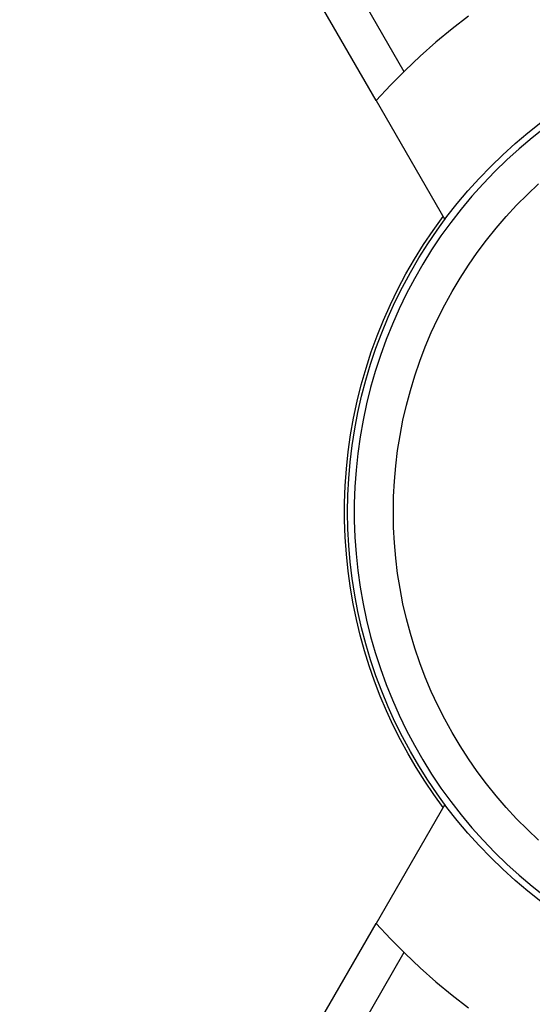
# Model space of a CAD drawing. Header units: millimetres. Extents: x 6056 to 8553, y 3739 to 5380.
# Tile 10 of 42: x 6594 to 6621, y 4987 to 5038. Entities that reach past the tile are written whole.
import ezdxf

# ---------------------------------------------------------------- set-up
doc = ezdxf.new("R2010")
doc.units = ezdxf.units.MM
doc.layers.add('Make2D$Visible$Curvas', color=7, linetype='Continuous')

msp = doc.modelspace()

# ---------------------------------------------------------------- linework, layer by layer
at = {"layer": 'Make2D$Visible$Curvas', "color": 7, "lineweight": -3, "true_color": 0xededed}
for p, q in [((6594.459, 5070.122), (6614.391, 5035.599)), ((6612.952, 5034.092), (6609.684, 5039.752)), ((6617.747, 5038.468), (6616.888, 5037.808)), ((6616.888, 5037.808), (6616.051, 5037.119)), ((6616.051, 5037.119), (6615.238, 5036.402)), ((6615.238, 5036.402), (6614.45, 5035.658)), ((6614.45, 5035.658), (6613.688, 5034.887)), ((6613.688, 5034.887), (6612.952, 5034.092)), ((6612.952, 5034.092), (6616.509, 5027.933)), ((6620.818, 5032.424), (6621.499, 5032.959)), ((6620.156, 5031.867), (6620.818, 5032.424)), ((6621.72, 5032.698), (6621.035, 5032.16)), ((6619.514, 5031.287), (6620.156, 5031.867)), ((6621.035, 5032.16), (6620.369, 5031.599)), ((6620.369, 5031.599), (6619.724, 5031.015)), ((6618.892, 5030.686), (6619.514, 5031.287)), ((6619.724, 5031.015), (6619.099, 5030.41)), ((6618.29, 5030.063), (6618.892, 5030.686)), ((6619.099, 5030.41), (6618.495, 5029.782)), ((6617.711, 5029.421), (6618.29, 5030.063)), ((6617.153, 5028.759), (6617.711, 5029.421)), ((6618.495, 5029.782), (6617.914, 5029.134)), ((6620.796, 5029.233), (6621.377, 5029.779)), ((6617.914, 5029.134), (6617.356, 5028.467)), ((6620.233, 5028.666), (6620.796, 5029.233)), ((6616.619, 5028.079), (6617.153, 5028.759)), ((6617.356, 5028.467), (6616.821, 5027.78)), ((6619.691, 5028.081), (6620.233, 5028.666)), ((6616.108, 5027.38), (6616.619, 5028.079)), ((6616.821, 5027.78), (6616.31, 5027.075)), ((6619.169, 5027.477), (6619.691, 5028.081)), ((6615.621, 5026.665), (6616.108, 5027.38)), ((6618.668, 5026.855), (6619.169, 5027.477)), ((6616.31, 5027.075), (6615.825, 5026.352)), ((6618.19, 5026.216), (6618.668, 5026.855)), ((6615.158, 5025.934), (6615.621, 5026.665)), ((6615.825, 5026.352), (6615.364, 5025.614)), ((6614.722, 5025.187), (6615.158, 5025.934)), ((6617.734, 5025.561), (6618.19, 5026.216)), ((6615.364, 5025.614), (6614.93, 5024.859)), ((6617.301, 5024.89), (6617.734, 5025.561)), ((6614.31, 5024.425), (6614.722, 5025.187)), ((6614.93, 5024.859), (6614.522, 5024.09)), ((6616.891, 5024.205), (6617.301, 5024.89)), ((6613.925, 5023.65), (6614.31, 5024.425)), ((6616.506, 5023.506), (6616.891, 5024.205)), ((6614.522, 5024.09), (6614.142, 5023.307)), ((6613.567, 5022.863), (6613.925, 5023.65)), ((6614.142, 5023.307), (6613.789, 5022.512)), ((6616.145, 5022.794), (6616.506, 5023.506)), ((6613.236, 5022.063), (6613.567, 5022.863)), ((6615.809, 5022.07), (6616.145, 5022.794)), ((6613.789, 5022.512), (6613.463, 5021.704)), ((6612.932, 5021.253), (6613.236, 5022.063)), ((6613.463, 5021.704), (6613.166, 5020.886)), ((6615.499, 5021.335), (6615.809, 5022.07)), ((6612.657, 5020.433), (6612.932, 5021.253)), ((6615.214, 5020.589), (6615.499, 5021.335)), ((6613.166, 5020.886), (6612.898, 5020.058)), ((6612.409, 5019.603), (6612.657, 5020.433)), ((6614.955, 5019.834), (6615.214, 5020.589)), ((6612.898, 5020.058), (6612.659, 5019.221)), ((6614.723, 5019.07), (6614.955, 5019.834)), ((6612.19, 5018.766), (6612.409, 5019.603)), ((6612.659, 5019.221), (6612.448, 5018.376)), ((6611.999, 5017.922), (6612.19, 5018.766)), ((6614.517, 5018.299), (6614.723, 5019.07)), ((6612.448, 5018.376), (6612.268, 5017.525)), ((6614.338, 5017.521), (6614.517, 5018.299)), ((6611.838, 5017.072), (6611.999, 5017.922)), ((6611.705, 5016.217), (6611.838, 5017.072)), ((6612.268, 5017.525), (6612.117, 5016.668)), ((6614.186, 5016.738), (6614.338, 5017.521)), ((6612.117, 5016.668), (6611.996, 5015.806)), ((6614.062, 5015.949), (6614.186, 5016.738)), ((6611.602, 5015.358), (6611.705, 5016.217)), ((6611.996, 5015.806), (6611.906, 5014.94)), ((6613.965, 5015.157), (6614.062, 5015.949)), ((6611.528, 5014.496), (6611.602, 5015.358)), ((6613.896, 5014.362), (6613.965, 5015.157)), ((6611.906, 5014.94), (6611.845, 5014.072)), ((6611.484, 5013.632), (6611.528, 5014.496)), ((6611.845, 5014.072), (6611.815, 5013.202)), ((6613.854, 5013.564), (6613.896, 5014.362)), ((6611.469, 5012.766), (6611.484, 5013.632)), ((6613.841, 5012.766), (6613.854, 5013.564)), ((6611.815, 5013.202), (6611.815, 5012.331)), ((6611.484, 5011.901), (6611.469, 5012.766)), ((6613.854, 5011.968), (6613.841, 5012.766)), ((6611.815, 5012.331), (6611.845, 5011.461)), ((6613.896, 5011.171), (6613.854, 5011.968)), ((6611.528, 5011.037), (6611.484, 5011.901)), ((6611.845, 5011.461), (6611.906, 5010.593)), ((6611.602, 5010.175), (6611.528, 5011.037)), ((6613.965, 5010.376), (6613.896, 5011.171)), ((6611.906, 5010.593), (6611.996, 5009.727)), ((6611.705, 5009.316), (6611.602, 5010.175)), ((6614.062, 5009.584), (6613.965, 5010.376)), ((6611.996, 5009.727), (6612.117, 5008.865)), ((6614.186, 5008.795), (6614.062, 5009.584)), ((6611.838, 5008.461), (6611.705, 5009.316)), ((6611.999, 5007.61), (6611.838, 5008.461)), ((6612.117, 5008.865), (6612.268, 5008.008)), ((6614.338, 5008.012), (6614.186, 5008.795)), ((6612.268, 5008.008), (6612.448, 5007.156)), ((6614.517, 5007.234), (6614.338, 5008.012)), ((6612.19, 5006.766), (6611.999, 5007.61)), ((6612.448, 5007.156), (6612.659, 5006.312)), ((6614.723, 5006.462), (6614.517, 5007.234)), ((6612.409, 5005.929), (6612.19, 5006.766)), ((6614.955, 5005.699), (6614.723, 5006.462)), ((6612.657, 5005.1), (6612.409, 5005.929)), ((6612.659, 5006.312), (6612.898, 5005.475)), ((6612.898, 5005.475), (6613.166, 5004.647)), ((6615.214, 5004.944), (6614.955, 5005.699)), ((6612.932, 5004.28), (6612.657, 5005.1)), ((6615.499, 5004.198), (6615.214, 5004.944)), ((6613.166, 5004.647), (6613.463, 5003.828)), ((6613.236, 5003.47), (6612.932, 5004.28)), ((6613.463, 5003.828), (6613.789, 5003.021)), ((6615.809, 5003.463), (6615.499, 5004.198)), ((6613.567, 5002.67), (6613.236, 5003.47)), ((6616.145, 5002.739), (6615.809, 5003.463)), ((6613.789, 5003.021), (6614.142, 5002.226)), ((6613.925, 5001.883), (6613.567, 5002.67)), ((6616.506, 5002.027), (6616.145, 5002.739)), ((6614.31, 5001.108), (6613.925, 5001.883)), ((6614.142, 5002.226), (6614.522, 5001.443)), ((6616.891, 5001.328), (6616.506, 5002.027)), ((6614.522, 5001.443), (6614.93, 5000.674)), ((6617.301, 5000.642), (6616.891, 5001.328)), ((6614.722, 5000.346), (6614.31, 5001.108)), ((6615.158, 4999.599), (6614.722, 5000.346)), ((6614.93, 5000.674), (6615.364, 4999.919)), ((6617.734, 4999.972), (6617.301, 5000.642)), ((6615.364, 4999.919), (6615.825, 4999.18)), ((6618.19, 4999.317), (6617.734, 4999.972)), ((6615.621, 4998.868), (6615.158, 4999.599)), ((6618.668, 4998.678), (6618.19, 4999.317)), ((6616.108, 4998.152), (6615.621, 4998.868)), ((6615.825, 4999.18), (6616.31, 4998.458)), ((6616.31, 4998.458), (6616.821, 4997.753)), ((6619.169, 4998.056), (6618.668, 4998.678)), ((6616.619, 4997.454), (6616.108, 4998.152)), ((6616.821, 4997.753), (6617.356, 4997.066)), ((6619.691, 4997.452), (6619.169, 4998.056)), ((6616.512, 4997.605), (6612.952, 4991.441)), ((6617.153, 4996.774), (6616.619, 4997.454)), ((6620.233, 4996.866), (6619.691, 4997.452)), ((6617.711, 4996.112), (6617.153, 4996.774)), ((6617.356, 4997.066), (6617.914, 4996.398)), ((6620.796, 4996.3), (6620.233, 4996.866)), ((6617.914, 4996.398), (6618.495, 4995.751)), ((6621.377, 4995.753), (6620.796, 4996.3)), ((6618.29, 4995.469), (6617.711, 4996.112)), ((6618.495, 4995.751), (6619.099, 4995.123)), ((6618.892, 4994.847), (6618.29, 4995.469)), ((6619.099, 4995.123), (6619.724, 4994.517)), ((6619.514, 4994.246), (6618.892, 4994.847)), ((6620.156, 4993.666), (6619.514, 4994.246)), ((6619.724, 4994.517), (6620.369, 4993.934)), ((6620.818, 4993.109), (6620.156, 4993.666)), ((6620.369, 4993.934), (6621.035, 4993.373)), ((6621.499, 4992.574), (6620.818, 4993.109)), ((6621.035, 4993.373), (6621.72, 4992.835)), ((6609.684, 4985.781), (6612.952, 4991.441)), ((6612.952, 4991.441), (6613.688, 4990.645)), ((6613.688, 4990.645), (6614.45, 4989.875)), ((6614.391, 4989.933), (6594.459, 4955.411)), ((6614.45, 4989.875), (6615.238, 4989.131)), ((6615.238, 4989.131), (6616.051, 4988.414)), ((6616.051, 4988.414), (6616.888, 4987.725)), ((6616.888, 4987.725), (6617.747, 4987.065))]:
    msp.add_line(p, q, dxfattribs=at)
at = {"layer": 'Make2D$Visible$Curvas', "color": 3, "lineweight": -3, "true_color": 0x00ff00}
for p, q in [((6615.902, 5027.364), (6616.422, 5028.082)), ((6615.407, 5026.628), (6615.902, 5027.364)), ((6614.939, 5025.876), (6615.407, 5026.628)), ((6614.496, 5025.108), (6614.939, 5025.876)), ((6614.08, 5024.324), (6614.496, 5025.108)), ((6613.692, 5023.527), (6614.08, 5024.324)), ((6613.332, 5022.717), (6613.692, 5023.527)), ((6613.001, 5021.895), (6613.332, 5022.717)), ((6612.698, 5021.062), (6613.001, 5021.895)), ((6612.424, 5020.218), (6612.698, 5021.062)), ((6612.179, 5019.366), (6612.424, 5020.218)), ((6611.965, 5018.506), (6612.179, 5019.366)), ((6611.78, 5017.639), (6611.965, 5018.506)), ((6611.626, 5016.766), (6611.78, 5017.639)), ((6611.502, 5015.888), (6611.626, 5016.766)), ((6611.409, 5015.006), (6611.502, 5015.888)), ((6611.347, 5014.122), (6611.409, 5015.006)), ((6611.315, 5013.236), (6611.347, 5014.122)), ((6611.314, 5012.349), (6611.315, 5013.236)), ((6611.344, 5011.463), (6611.314, 5012.349)), ((6611.405, 5010.578), (6611.344, 5011.463)), ((6611.496, 5009.697), (6611.405, 5010.578)), ((6611.618, 5008.818), (6611.496, 5009.697)), ((6611.76, 5008), (6611.618, 5008.818)), ((6611.929, 5007.186), (6611.76, 5008)), ((6612.124, 5006.378), (6611.929, 5007.186)), ((6612.345, 5005.577), (6612.124, 5006.378)), ((6612.592, 5004.784), (6612.345, 5005.577)), ((6612.865, 5003.999), (6612.592, 5004.784)), ((6613.164, 5003.224), (6612.865, 5003.999)), ((6613.487, 5002.458), (6613.164, 5003.224)), ((6613.835, 5001.704), (6613.487, 5002.458)), ((6614.208, 5000.961), (6613.835, 5001.704)), ((6614.605, 5000.231), (6614.208, 5000.961)), ((6615.025, 4999.514), (6614.605, 5000.231)), ((6615.468, 4998.811), (6615.025, 4999.514)), ((6615.934, 4998.123), (6615.468, 4998.811)), ((6616.422, 4997.451), (6615.934, 4998.123))]:
    msp.add_line(p, q, dxfattribs=at)

doc.saveas('drawing.dxf')
